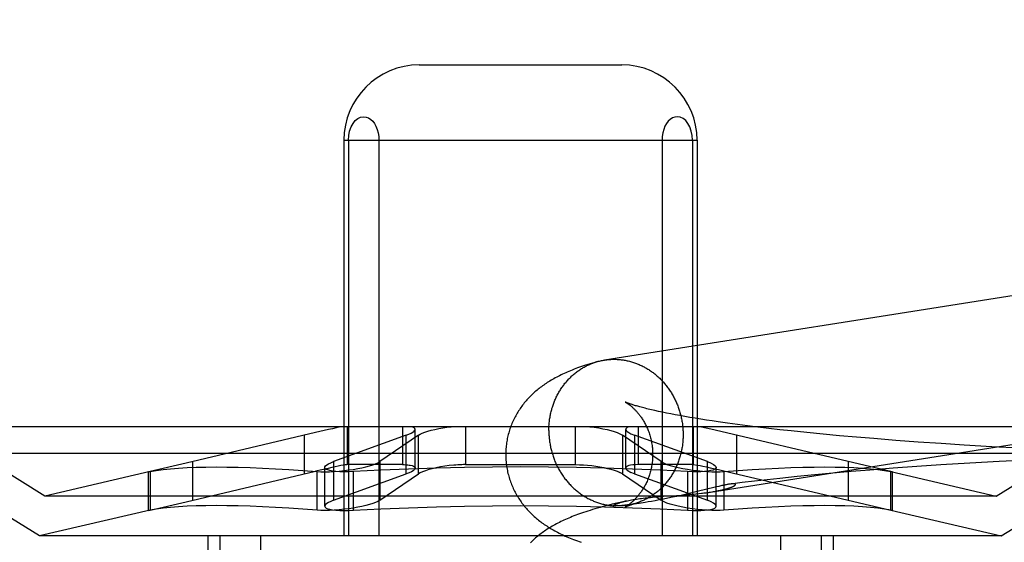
# Model space of a CAD drawing. Header units: inches. Extents: x 0 to 245, y 0 to 158.
# Tile 37 of 159: x 74.952 to 75.214, y 78.046 to 78.184. Entities that reach past the tile are written whole.
import ezdxf

# ---------------------------------------------------------------- set-up
doc = ezdxf.new("R2010")
doc.units = ezdxf.units.IN
doc.header["$LTSCALE"] = 13.466196
doc.header["$MEASUREMENT"] = 0
doc.linetypes.add('HIDDEN', pattern=[0.2, 0.1, -0.1])
doc.layers.add('DEFAULT_2', color=8, linetype='HIDDEN')

msp = doc.modelspace()

# ---------------------------------------------------------------- linework, layer by layer
at = {"layer": 'DEFAULT_2', "color": 8, "linetype": 'HIDDEN'}
for p, q in [((74.96447, 76.57843), (74.96447, 78.82843)), ((75.05835, 78.17218), (75.11208, 78.17218)), ((75.03834, 78.15218), (75.03834, 78.04718)), ((75.03834, 78.15218), (75.13209, 78.15218)), ((75.03954, 78.15218), (75.03954, 78.04718)), ((75.04764, 78.15218), (75.04764, 78.04718)), ((75.12278, 78.15218), (75.12278, 78.04718)), ((75.13088, 78.15218), (75.13088, 78.04718)), ((75.13209, 78.15218), (75.13209, 78.04718)), ((75.12184, 78.08023), (75.12088, 78.08045)), ((75.12287, 78.08002), (75.12184, 78.08023)), ((75.12395, 78.07979), (75.12287, 78.08002)), ((75.12508, 78.07957), (75.12395, 78.07979)), ((75.12628, 78.07934), (75.12508, 78.07957)), ((75.12753, 78.07911), (75.12628, 78.07934)), ((75.12883, 78.07888), (75.12753, 78.07911)), ((75.13018, 78.07864), (75.12883, 78.07888)), ((75.13159, 78.07841), (75.13018, 78.07864)), ((75.13305, 78.07817), (75.13159, 78.07841)), ((75.13455, 78.07794), (75.13305, 78.07817)), ((75.13611, 78.0777), (75.13455, 78.07794)), ((75.24114, 78.07618), (74.92928, 78.07618)), ((74.95896, 78.05777), (74.92928, 78.07618)), ((75.03934, 78.06611), (75.03934, 78.07618)), ((75.05392, 78.07618), (75.05392, 78.06611)), ((75.05725, 78.0652), (75.05725, 78.07548)), ((75.07063, 78.07618), (75.07063, 78.06611)), ((75.09979, 78.06611), (75.09979, 78.07618)), ((75.11318, 78.0652), (75.11318, 78.07547)), ((75.1165, 78.06611), (75.1165, 78.07618)), ((75.13108, 78.07618), (75.13108, 78.06611)), ((75.13693, 78.07524), (75.13494, 78.07569)), ((75.13771, 78.07746), (75.13611, 78.0777)), ((75.17219, 78.06691), (75.13693, 78.07524)), ((75.1402, 78.07711), (75.13771, 78.07746)), ((75.14279, 78.07676), (75.1402, 78.07711)), ((75.14548, 78.07641), (75.14279, 78.07676)), ((75.14826, 78.07607), (75.14548, 78.07641)), ((75.15112, 78.07573), (75.14826, 78.07607)), ((75.15407, 78.07539), (75.15112, 78.07573)), ((75.1571, 78.07506), (75.15407, 78.07539)), ((75.21146, 78.05777), (75.24114, 78.07618)), ((75.03079, 78.07461), (74.99649, 78.0665)), ((75.02782, 78.07391), (75.02782, 78.06364)), ((75.05491, 78.07391), (75.0356, 78.06691)), ((75.05812, 78.07391), (75.04785, 78.06691)), ((75.05491, 78.06364), (75.05491, 78.07391)), ((75.05812, 78.06364), (75.05812, 78.07391)), ((75.11157, 78.07432), (75.1123, 78.07391)), ((75.1123, 78.07391), (75.1123, 78.06364)), ((75.12258, 78.06691), (75.1123, 78.07391)), ((75.11452, 78.07432), (75.11552, 78.07391)), ((75.11552, 78.07391), (75.11552, 78.06364)), ((75.13483, 78.06691), (75.11552, 78.07391)), ((75.14261, 78.06364), (75.14261, 78.07391)), ((75.16125, 78.07463), (75.1571, 78.07506)), ((75.16553, 78.07421), (75.16125, 78.07463)), ((75.16992, 78.0738), (75.16553, 78.07421)), ((75.17442, 78.0734), (75.16992, 78.0738)), ((75.179, 78.07302), (75.17442, 78.0734)), ((75.18485, 78.07256), (75.179, 78.07302)), ((75.19081, 78.07211), (75.18485, 78.07256)), ((75.19686, 78.0717), (75.19081, 78.07211)), ((75.20297, 78.0713), (75.19686, 78.0717)), ((75.21037, 78.07085), (75.20297, 78.0713)), ((75.21781, 78.07044), (75.21037, 78.07085)), ((75.24821, 78.0691), (74.92221, 78.0691)), ((74.95758, 78.04718), (74.92221, 78.0691)), ((75.21997, 78.06736), (75.21225, 78.06695)), ((75.21285, 78.04718), (75.24821, 78.0691)), ((74.99649, 78.0665), (74.98689, 78.06432)), ((74.99823, 78.05664), (74.99823, 78.06691)), ((75.03326, 78.05509), (75.03326, 78.06536)), ((75.0356, 78.06691), (75.0356, 78.05664)), ((75.05392, 78.06611), (75.03934, 78.06611)), ((75.04785, 78.06691), (75.04785, 78.05664)), ((75.07063, 78.06611), (75.09979, 78.06611)), ((75.13108, 78.06611), (75.1165, 78.06611)), ((75.12258, 78.05664), (75.12258, 78.06691)), ((75.12258, 78.06691), (75.12331, 78.0665)), ((75.13108, 78.06611), (75.13221, 78.06597)), ((75.13483, 78.05664), (75.13483, 78.06691)), ((75.13483, 78.06691), (75.13583, 78.0665)), ((75.13554, 78.06528), (75.13775, 78.06478)), ((75.13717, 78.05509), (75.13717, 78.06536)), ((75.13775, 78.06478), (75.14138, 78.06393)), ((75.17219, 78.06691), (75.17219, 78.05664)), ((75.18353, 78.06432), (75.17219, 78.06691)), ((75.18415, 78.06514), (75.17791, 78.06466)), ((75.19046, 78.0656), (75.18415, 78.06514)), ((75.19683, 78.06603), (75.19046, 78.0656)), ((75.20453, 78.06651), (75.19683, 78.06603)), ((75.21225, 78.06695), (75.20453, 78.06651)), ((74.98693, 78.06433), (74.95896, 78.05777)), ((74.98689, 78.06432), (74.98649, 78.06422)), ((74.98649, 78.06422), (74.98689, 78.06428)), ((74.98649, 78.05395), (74.98649, 78.06423)), ((74.98689, 78.06428), (74.98689, 78.05401)), ((74.99649, 78.05623), (75.03078, 78.06434)), ((75.03122, 78.05401), (75.03122, 78.06428)), ((75.0356, 78.05664), (75.05491, 78.06364)), ((75.04088, 78.05401), (75.04088, 78.06428)), ((75.04785, 78.05664), (75.05812, 78.06364)), ((75.1123, 78.06364), (75.11157, 78.06405)), ((75.1123, 78.06364), (75.12258, 78.05664)), ((75.11552, 78.06364), (75.11452, 78.06405)), ((75.11552, 78.06364), (75.13483, 78.05664)), ((75.12954, 78.06428), (75.12954, 78.05401)), ((75.1392, 78.06428), (75.1392, 78.05401)), ((75.14138, 78.06393), (75.17219, 78.05664)), ((75.15065, 78.06211), (75.14731, 78.06173)), ((75.15404, 78.06247), (75.15065, 78.06211)), ((75.15865, 78.06294), (75.15404, 78.06247)), ((75.16335, 78.0634), (75.15865, 78.06294)), ((75.16813, 78.06384), (75.16335, 78.0634)), ((75.17299, 78.06426), (75.16813, 78.06384)), ((75.17791, 78.06466), (75.17299, 78.06426)), ((75.1835, 78.06433), (75.21146, 78.05777)), ((75.18393, 78.06422), (75.18353, 78.06432)), ((75.18353, 78.05401), (75.18353, 78.06428)), ((75.18353, 78.06428), (75.18393, 78.06422)), ((75.18393, 78.05395), (75.18393, 78.06422)), ((75.13657, 78.06004), (75.1325, 78.05903)), ((75.13724, 78.0602), (75.13657, 78.06004)), ((75.13786, 78.06035), (75.13724, 78.0602)), ((75.14403, 78.06135), (75.14099, 78.06097)), ((75.14731, 78.06173), (75.14403, 78.06135)), ((75.21146, 78.05777), (74.95896, 78.05777)), ((75.12023, 78.05747), (75.12122, 78.05756)), ((75.12122, 78.05756), (75.12221, 78.05765)), ((75.12317, 78.05697), (75.12203, 78.05675)), ((75.12221, 78.05765), (75.12321, 78.05772)), ((75.12435, 78.0572), (75.12317, 78.05697)), ((75.12321, 78.05772), (75.12518, 78.05786)), ((75.12553, 78.05744), (75.12435, 78.0572)), ((75.12518, 78.05786), (75.128, 78.05805)), ((75.1267, 78.05769), (75.12553, 78.05744)), ((75.12783, 78.05794), (75.1267, 78.05769)), ((75.12894, 78.05819), (75.12783, 78.05794)), ((75.128, 78.05805), (75.12933, 78.05815)), ((75.13001, 78.05844), (75.12894, 78.05819)), ((75.12933, 78.05815), (75.13018, 78.05822)), ((75.13103, 78.05868), (75.13001, 78.05844)), ((75.13018, 78.05822), (75.131, 78.05829)), ((75.131, 78.05829), (75.13178, 78.05836)), ((75.1325, 78.05903), (75.13103, 78.05868)), ((75.13178, 78.05836), (75.13253, 78.05844)), ((75.13253, 78.05844), (75.13323, 78.05851)), ((75.13599, 78.05888), (75.13639, 78.05894)), ((74.98689, 78.05405), (74.99649, 78.05623)), ((75.11058, 78.05516), (75.11056, 78.05516)), ((75.11066, 78.05516), (75.11064, 78.05516)), ((75.1107, 78.05516), (75.11068, 78.05516)), ((75.11075, 78.05516), (75.11072, 78.05516)), ((75.11079, 78.05516), (75.11077, 78.05516)), ((75.11095, 78.05516), (75.11089, 78.05516)), ((75.11101, 78.05516), (75.11095, 78.05516)), ((75.11108, 78.05516), (75.11101, 78.05516)), ((75.11116, 78.05517), (75.11108, 78.05516)), ((75.11124, 78.05517), (75.11116, 78.05517)), ((75.11133, 78.05518), (75.11124, 78.05517)), ((75.11143, 78.05518), (75.11133, 78.05518)), ((75.11154, 78.05519), (75.11143, 78.05518)), ((75.11166, 78.0552), (75.11154, 78.05519)), ((75.11179, 78.05521), (75.11166, 78.0552)), ((75.11193, 78.05522), (75.11179, 78.05521)), ((75.11208, 78.05524), (75.11193, 78.05522)), ((75.11336, 78.05647), (75.11206, 78.05618)), ((75.11224, 78.05525), (75.11208, 78.05524)), ((75.11242, 78.05527), (75.11224, 78.05525)), ((75.11261, 78.05529), (75.11242, 78.05527)), ((75.11292, 78.05532), (75.11261, 78.05529)), ((75.11327, 78.05536), (75.11292, 78.05532)), ((75.11366, 78.05541), (75.11327, 78.05536)), ((75.1141, 78.05547), (75.11366, 78.05541)), ((75.1146, 78.05553), (75.1141, 78.05547)), ((75.11519, 78.05562), (75.1146, 78.05553)), ((75.11588, 78.05572), (75.11519, 78.05562)), ((75.11668, 78.05584), (75.11588, 78.05572)), ((75.11829, 78.05609), (75.11727, 78.05593)), ((75.11908, 78.05622), (75.11829, 78.05609)), ((75.11996, 78.05637), (75.11908, 78.05622)), ((75.12094, 78.05655), (75.11996, 78.05637)), ((75.12203, 78.05675), (75.12094, 78.05655)), ((75.12331, 78.05623), (75.12258, 78.05664)), ((75.13583, 78.05623), (75.13483, 78.05664)), ((75.17219, 78.05664), (75.18353, 78.05405)), ((74.98693, 78.05406), (74.95758, 78.04718)), ((74.98649, 78.05395), (74.98689, 78.05405)), ((74.98689, 78.05401), (74.98649, 78.05395)), ((75.1835, 78.05406), (75.21285, 78.04718)), ((75.18353, 78.05405), (75.18393, 78.05395)), ((75.18393, 78.05395), (75.18353, 78.05401)), ((75.21285, 78.04718), (74.95758, 78.04718)), ((75.00221, 78.04718), (75.00221, 77.89093)), ((75.00542, 78.04718), (75.00542, 77.89093)), ((75.01622, 78.04718), (75.01622, 77.89093)), ((75.1542, 78.04718), (75.1542, 77.89093)), ((75.16501, 78.04718), (75.16501, 77.89093)), ((75.16821, 78.04718), (75.16821, 77.89093))]:
    msp.add_line(p, q, dxfattribs=at)
for points in [[(75.03954, 78.15218), (75.03963, 78.15346), (75.03986, 78.15463), (75.04025, 78.15572), (75.04076, 78.15665), (75.04136, 78.1574), (75.04204, 78.15795), (75.04278, 78.15829), (75.04359, 78.15842)], [(75.04359, 78.15842), (75.04425, 78.15833), (75.04487, 78.15811), (75.04545, 78.15773), (75.04598, 78.15723), (75.04645, 78.15662), (75.04686, 78.15589), (75.04719, 78.15507), (75.04744, 78.15416), (75.04759, 78.1532), (75.04764, 78.15218)], [(75.12683, 78.15842), (75.12617, 78.15833), (75.12555, 78.15811), (75.12497, 78.15773), (75.12444, 78.15723), (75.12397, 78.15662), (75.12357, 78.15589), (75.12323, 78.15507), (75.12299, 78.15416), (75.12283, 78.1532), (75.12278, 78.15218)], [(75.13088, 78.15218), (75.13079, 78.15346), (75.13056, 78.15463), (75.13017, 78.15572), (75.12967, 78.15665), (75.12907, 78.1574), (75.12838, 78.15795), (75.12764, 78.15829), (75.12683, 78.15842)], [(75.32802, 78.12835), (75.32774, 78.12835), (75.32747, 78.12835), (75.32719, 78.12835), (75.32692, 78.12834), (75.32665, 78.12833), (75.32637, 78.12831), (75.3261, 78.12829), (75.32583, 78.12827), (75.32555, 78.12824), (75.32528, 78.1282), (75.32501, 78.12816), (75.10753, 78.09387)], [(75.10559, 78.09345), (75.10493, 78.09325), (75.10429, 78.09306), (75.10367, 78.09287), (75.10307, 78.09268), (75.1025, 78.0925), (75.10195, 78.09231), (75.10141, 78.09213), (75.1009, 78.09195), (75.10039, 78.09177), (75.09991, 78.09159), (75.09943, 78.09141), (75.09897, 78.09122), (75.09852, 78.09104), (75.09808, 78.09086), (75.09764, 78.09067), (75.09722, 78.09049), (75.0968, 78.0903), (75.09639, 78.09011), (75.09599, 78.08992), (75.09559, 78.08972), (75.0952, 78.08953), (75.09482, 78.08933), (75.09444, 78.08913), (75.09407, 78.08892), (75.09371, 78.08872), (75.09335, 78.08851), (75.093, 78.0883), (75.09266, 78.08809), (75.09233, 78.08788), (75.092, 78.08766), (75.09168, 78.08745), (75.09137, 78.08723), (75.09106, 78.08702), (75.09076, 78.0868), (75.09047, 78.08657), (75.09018, 78.08635), (75.08989, 78.08612), (75.0896, 78.08588), (75.08932, 78.08565), (75.08904, 78.0854), (75.08876, 78.08516), (75.08849, 78.08491), (75.08822, 78.08465), (75.08795, 78.08439), (75.08769, 78.08413), (75.08743, 78.08386), (75.08718, 78.08359), (75.08693, 78.08332), (75.08669, 78.08304), (75.08645, 78.08276), (75.08622, 78.08247), (75.08599, 78.08219), (75.08576, 78.08189), (75.08554, 78.0816), (75.08533, 78.0813), (75.08512, 78.081), (75.08491, 78.08069), (75.08471, 78.08038), (75.08451, 78.08006), (75.08432, 78.07974), (75.08413, 78.07942), (75.08395, 78.07909), (75.08377, 78.07876), (75.0836, 78.07842), (75.08343, 78.07808), (75.08327, 78.07774), (75.08311, 78.07739), (75.08296, 78.07705), (75.08282, 78.07669), (75.08268, 78.07634), (75.08255, 78.07598), (75.08242, 78.07562), (75.0823, 78.07525), (75.08219, 78.07488), (75.08208, 78.07451), (75.08198, 78.07414), (75.08189, 78.07377), (75.0818, 78.07339), (75.08172, 78.07301), (75.08165, 78.07263), (75.08158, 78.07225), (75.08153, 78.07187), (75.08147, 78.07148), (75.08143, 78.0711), (75.08139, 78.07071), (75.08136, 78.07033), (75.08133, 78.06994), (75.08132, 78.06955), (75.08131, 78.06916), (75.0813, 78.0688)], [(75.10559, 78.09345), (75.10569, 78.09347), (75.10595, 78.09354), (75.10622, 78.09361), (75.10648, 78.09367), (75.10675, 78.09373), (75.10702, 78.09379), (75.10729, 78.09383), (75.10753, 78.09387)], [(75.10756, 78.09388), (75.10783, 78.09392), (75.1081, 78.09395), (75.10837, 78.09398), (75.10865, 78.09401), (75.10892, 78.09403), (75.10919, 78.09405), (75.10947, 78.09406), (75.10974, 78.09407), (75.11002, 78.09407), (75.11029, 78.09407), (75.11056, 78.09406)], [(75.11056, 78.09406), (75.11084, 78.09405), (75.11111, 78.09404), (75.11139, 78.09402), (75.11166, 78.09399), (75.11194, 78.09396), (75.11221, 78.09393), (75.11248, 78.09389), (75.11276, 78.09385), (75.11303, 78.0938), (75.1133, 78.09375), (75.11357, 78.09369), (75.11384, 78.09363), (75.11411, 78.09357), (75.11438, 78.09349), (75.11465, 78.09342), (75.11491, 78.09334), (75.11518, 78.09326), (75.11544, 78.09317), (75.11571, 78.09308), (75.11597, 78.09298), (75.11623, 78.09288), (75.11649, 78.09277), (75.11675, 78.09266), (75.117, 78.09255), (75.11726, 78.09243), (75.11751, 78.09231), (75.11776, 78.09218), (75.11801, 78.09205), (75.11826, 78.09192), (75.11851, 78.09178), (75.11875, 78.09163), (75.119, 78.09149), (75.11924, 78.09134), (75.11948, 78.09118), (75.11971, 78.09102), (75.11995, 78.09086), (75.12018, 78.09069), (75.12041, 78.09052), (75.12064, 78.09035), (75.12086, 78.09017), (75.12109, 78.08999), (75.12131, 78.0898), (75.12152, 78.08961), (75.12174, 78.08942), (75.12195, 78.08922), (75.12216, 78.08902), (75.12237, 78.08882), (75.12257, 78.08861), (75.12277, 78.0884), (75.12297, 78.08819), (75.12317, 78.08797), (75.12336, 78.08776), (75.12355, 78.08753), (75.12374, 78.08731), (75.12392, 78.08708), (75.1241, 78.08685), (75.12428, 78.08661), (75.12445, 78.08638), (75.12462, 78.08614), (75.12479, 78.08589), (75.12495, 78.08565), (75.12511, 78.0854), (75.12527, 78.08515), (75.12542, 78.08489), (75.12557, 78.08464), (75.12572, 78.08438), (75.12586, 78.08412), (75.126, 78.08386), (75.12614, 78.08359), (75.12627, 78.08333), (75.1264, 78.08306), (75.12652, 78.08279), (75.12664, 78.08251), (75.12676, 78.08224), (75.12687, 78.08196), (75.12698, 78.08168), (75.12708, 78.0814), (75.12718, 78.08112), (75.12728, 78.08084), (75.12737, 78.08055), (75.12746, 78.08027), (75.12755, 78.07998), (75.12763, 78.07969), (75.12771, 78.0794), (75.12778, 78.07911), (75.12785, 78.07882), (75.12791, 78.07853), (75.12798, 78.07823), (75.12803, 78.07794), (75.12808, 78.07764), (75.12813, 78.07735), (75.12818, 78.07705), (75.12822, 78.07675), (75.12825, 78.07645), (75.12828, 78.07615), (75.12831, 78.07585), (75.12833, 78.07556), (75.12835, 78.07526), (75.12837, 78.07496), (75.12838, 78.07466), (75.12839, 78.07436), (75.12839, 78.07406)], [(75.09274, 78.07517), (75.09274, 78.07546), (75.09275, 78.07576), (75.09276, 78.07606), (75.09278, 78.07636), (75.0928, 78.07666), (75.09282, 78.07696), (75.09285, 78.07725), (75.09288, 78.07755), (75.09291, 78.07785), (75.09295, 78.07814), (75.093, 78.07844), (75.09305, 78.07873), (75.0931, 78.07902), (75.09315, 78.07931), (75.09322, 78.0796), (75.09328, 78.07989), (75.09335, 78.08018), (75.09342, 78.08047), (75.0935, 78.08075), (75.09358, 78.08104), (75.09367, 78.08132), (75.09376, 78.0816), (75.09385, 78.08188), (75.09395, 78.08215), (75.09405, 78.08243), (75.09415, 78.0827), (75.09426, 78.08298), (75.09437, 78.08324), (75.09449, 78.08351), (75.09461, 78.08378), (75.09473, 78.08404), (75.09486, 78.0843), (75.09499, 78.08456), (75.09513, 78.08482), (75.09527, 78.08507), (75.09541, 78.08532), (75.09556, 78.08557), (75.09571, 78.08582), (75.09586, 78.08606), (75.09602, 78.0863), (75.09618, 78.08654), (75.09634, 78.08678), (75.09651, 78.08701), (75.09668, 78.08724), (75.09685, 78.08746), (75.09703, 78.08769), (75.09721, 78.08791), (75.09739, 78.08813), (75.09758, 78.08834), (75.09777, 78.08855), (75.09796, 78.08876), (75.09816, 78.08896), (75.09836, 78.08916), (75.09856, 78.08936), (75.09876, 78.08955), (75.09897, 78.08974), (75.09918, 78.08993), (75.09939, 78.09011), (75.09961, 78.09029), (75.09982, 78.09047), (75.10004, 78.09064), (75.10027, 78.09081), (75.10049, 78.09097), (75.10072, 78.09113), (75.10095, 78.09129), (75.10118, 78.09144), (75.10142, 78.09159), (75.10165, 78.09173), (75.10189, 78.09187), (75.10213, 78.09201), (75.10238, 78.09214), (75.10262, 78.09227), (75.10287, 78.09239), (75.10312, 78.09251), (75.10337, 78.09263), (75.10362, 78.09274), (75.10387, 78.09285), (75.10413, 78.09295), (75.10438, 78.09305), (75.10464, 78.09314), (75.1049, 78.09323), (75.10516, 78.09332), (75.10542, 78.0934)], [(75.13323, 78.05851), (75.13357, 78.05855), (75.1339, 78.05859), (75.13421, 78.05863), (75.13452, 78.05867), (75.13482, 78.05871), (75.1351, 78.05875), (75.13538, 78.05879), (75.13565, 78.05883), (75.33105, 78.08963)], [(75.11299, 78.08273), (75.11298, 78.08273), (75.11299, 78.08273), (75.113, 78.08272), (75.11303, 78.08271), (75.11305, 78.0827), (75.11309, 78.08268), (75.11312, 78.08266), (75.11317, 78.08263), (75.11322, 78.0826), (75.11328, 78.08257), (75.11334, 78.08253), (75.1134, 78.08249), (75.11347, 78.08245), (75.11355, 78.0824), (75.11362, 78.08235), (75.11371, 78.08229), (75.11379, 78.08223), (75.11388, 78.08217), (75.11398, 78.0821), (75.11407, 78.08203), (75.11417, 78.08195), (75.11428, 78.08187), (75.11438, 78.08179), (75.11449, 78.0817), (75.1146, 78.08161), (75.11472, 78.08151), (75.11483, 78.08141), (75.11495, 78.0813), (75.11508, 78.08119), (75.1152, 78.08107), (75.11533, 78.08095), (75.11546, 78.08082), (75.11559, 78.08069), (75.11572, 78.08055), (75.11585, 78.08041), (75.11599, 78.08026), (75.11613, 78.08011), (75.11626, 78.07995), (75.1164, 78.07979), (75.11654, 78.07962), (75.11668, 78.07944), (75.11683, 78.07925), (75.11697, 78.07906), (75.11711, 78.07887), (75.11726, 78.07867), (75.1174, 78.07846), (75.11754, 78.07824), (75.11768, 78.07802), (75.11783, 78.07779), (75.11797, 78.07755), (75.1181, 78.07731), (75.11824, 78.07706), (75.11838, 78.0768), (75.11851, 78.07654), (75.11864, 78.07627), (75.11877, 78.07599), (75.11889, 78.07571), (75.11901, 78.07542), (75.11913, 78.07513), (75.11924, 78.07483), (75.11935, 78.07452), (75.11945, 78.07421), (75.11955, 78.07389), (75.11964, 78.07357), (75.11973, 78.07325), (75.11981, 78.07292), (75.11989, 78.07259), (75.11996, 78.07225), (75.12003, 78.07192), (75.12008, 78.07157), (75.12013, 78.07123), (75.12018, 78.07088), (75.12022, 78.07054), (75.12025, 78.07019), (75.12027, 78.06983), (75.12029, 78.06948), (75.1203, 78.06913), (75.1203, 78.0688)], [(75.12088, 78.08045), (75.11997, 78.08066), (75.11954, 78.08076), (75.11912, 78.08086), (75.11872, 78.08096), (75.11833, 78.08106), (75.11796, 78.08115), (75.1176, 78.08124), (75.11726, 78.08134), (75.11693, 78.08142), (75.11662, 78.08151), (75.11632, 78.0816), (75.11604, 78.08168), (75.11577, 78.08176), (75.11551, 78.08184), (75.11527, 78.08191), (75.11504, 78.08198), (75.11482, 78.08205), (75.11462, 78.08212), (75.11443, 78.08218), (75.11426, 78.08224), (75.1141, 78.0823), (75.11395, 78.08235), (75.11381, 78.0824), (75.11368, 78.08245), (75.11357, 78.08249), (75.11347, 78.08253), (75.11337, 78.08257), (75.11329, 78.0826), (75.11322, 78.08263), (75.11316, 78.08266), (75.11311, 78.08268), (75.11307, 78.0827), (75.11303, 78.08271), (75.11301, 78.08272), (75.113, 78.08273)], [(75.03783, 78.07618), (75.0371, 78.07603), (75.03626, 78.07585), (75.03531, 78.07565), (75.03428, 78.07541), (75.03079, 78.07461)], [(75.05491, 78.07391), (75.0556, 78.07418), (75.05618, 78.07446), (75.05664, 78.07472), (75.05697, 78.07499), (75.05718, 78.07524), (75.05725, 78.07548)], [(75.05725, 78.07548), (75.05719, 78.07569), (75.05699, 78.07588), (75.05668, 78.07604), (75.05624, 78.07618)], [(75.05812, 78.07391), (75.05858, 78.07418), (75.05916, 78.07446), (75.05985, 78.07472), (75.06064, 78.07499), (75.06153, 78.07524), (75.06249, 78.07547), (75.06351, 78.07569), (75.06458, 78.07588), (75.06568, 78.07604), (75.0668, 78.07618)], [(75.09274, 78.07517), (75.09274, 78.07487), (75.09275, 78.07457), (75.09276, 78.07427), (75.09278, 78.07397), (75.0928, 78.07367), (75.09282, 78.07337), (75.09285, 78.07307), (75.09288, 78.07277), (75.09291, 78.07247), (75.09295, 78.07217), (75.093, 78.07188), (75.09305, 78.07158), (75.0931, 78.07129), (75.09315, 78.07099), (75.09322, 78.0707), (75.09328, 78.0704), (75.09335, 78.07011), (75.09342, 78.06982), (75.0935, 78.06953), (75.09358, 78.06924), (75.09367, 78.06895), (75.09376, 78.06867), (75.09385, 78.06838), (75.09395, 78.0681), (75.09405, 78.06782), (75.09415, 78.06754), (75.09426, 78.06726), (75.09437, 78.06698), (75.09449, 78.06671), (75.09461, 78.06644), (75.09473, 78.06617), (75.09486, 78.0659), (75.09499, 78.06563), (75.09513, 78.06536), (75.09527, 78.0651), (75.09541, 78.06484), (75.09556, 78.06458), (75.09571, 78.06433), (75.09586, 78.06408), (75.09602, 78.06382), (75.09618, 78.06358), (75.09634, 78.06333), (75.09651, 78.06309), (75.09668, 78.06285), (75.09685, 78.06261), (75.09703, 78.06238), (75.09721, 78.06214), (75.09739, 78.06192), (75.09758, 78.06169), (75.09777, 78.06147), (75.09796, 78.06125), (75.09816, 78.06103), (75.09836, 78.06082), (75.09856, 78.06061), (75.09876, 78.0604), (75.09897, 78.0602), (75.09918, 78.06), (75.09939, 78.0598), (75.09961, 78.05961), (75.09982, 78.05942), (75.10004, 78.05924), (75.10027, 78.05905), (75.10049, 78.05888), (75.10072, 78.0587), (75.10095, 78.05853), (75.10118, 78.05836), (75.10142, 78.0582), (75.10165, 78.05804), (75.10189, 78.05789), (75.10213, 78.05774), (75.10238, 78.05759), (75.10262, 78.05745), (75.10287, 78.05731), (75.10312, 78.05717), (75.10337, 78.05704), (75.10362, 78.05691), (75.10387, 78.05679), (75.10413, 78.05667), (75.10438, 78.05656), (75.10464, 78.05645), (75.1049, 78.05634), (75.10516, 78.05624), (75.10542, 78.05615), (75.10569, 78.05605), (75.10595, 78.05597), (75.10622, 78.05588), (75.10648, 78.0558), (75.10675, 78.05573), (75.10702, 78.05566), (75.10729, 78.05559), (75.10756, 78.05553), (75.10783, 78.05547), (75.1081, 78.05542), (75.10837, 78.05537), (75.10865, 78.05533), (75.10892, 78.05529), (75.10919, 78.05526), (75.10947, 78.05523), (75.10974, 78.05521), (75.11002, 78.05519), (75.11029, 78.05517), (75.11056, 78.05516)], [(75.10362, 78.07618), (75.10481, 78.07603), (75.10598, 78.07585), (75.10711, 78.07565), (75.10818, 78.07541), (75.10917, 78.07516), (75.11008, 78.07489), (75.11088, 78.07461), (75.11157, 78.07432)], [(75.11418, 78.07618), (75.11372, 78.07603), (75.1134, 78.07585), (75.11322, 78.07565), (75.11318, 78.07548)], [(75.11318, 78.07548), (75.11318, 78.07541), (75.11329, 78.07516), (75.11356, 78.07489), (75.11396, 78.07461), (75.11452, 78.07432)], [(75.13494, 78.07569), (75.13406, 78.07588), (75.13327, 78.07604), (75.13259, 78.07618)], [(75.12839, 78.07406), (75.12839, 78.07376), (75.12838, 78.07346), (75.12837, 78.07316), (75.12835, 78.07286), (75.12833, 78.07256), (75.12831, 78.07227), (75.12828, 78.07197), (75.12825, 78.07167), (75.12822, 78.07138), (75.12818, 78.07108), (75.12813, 78.07079), (75.12808, 78.07049), (75.12803, 78.0702), (75.12798, 78.06991), (75.12791, 78.06962), (75.12785, 78.06933), (75.12778, 78.06904), (75.12771, 78.06876), (75.12763, 78.06847), (75.12755, 78.06819), (75.12746, 78.0679), (75.12737, 78.06762), (75.12728, 78.06735), (75.12718, 78.06707), (75.12708, 78.06679), (75.12698, 78.06652), (75.12687, 78.06625), (75.12676, 78.06598), (75.12664, 78.06571), (75.12652, 78.06545), (75.1264, 78.06518), (75.12627, 78.06492), (75.12614, 78.06466), (75.126, 78.06441), (75.12586, 78.06415), (75.12572, 78.0639), (75.12557, 78.06365), (75.12542, 78.06341), (75.12527, 78.06316), (75.12511, 78.06292), (75.12495, 78.06268), (75.12479, 78.06245), (75.12462, 78.06221), (75.12445, 78.06199), (75.12428, 78.06176), (75.1241, 78.06154), (75.12392, 78.06131), (75.12374, 78.0611), (75.12355, 78.06088), (75.12336, 78.06067), (75.12317, 78.06047), (75.12297, 78.06026), (75.12277, 78.06006), (75.12257, 78.05986), (75.12237, 78.05967), (75.12216, 78.05948), (75.12195, 78.05929), (75.12174, 78.05911), (75.12152, 78.05893), (75.12131, 78.05875), (75.12109, 78.05858), (75.12086, 78.05841), (75.12064, 78.05825), (75.12041, 78.05809), (75.12018, 78.05793), (75.11995, 78.05778), (75.11971, 78.05763), (75.11948, 78.05749), (75.11924, 78.05735), (75.119, 78.05721), (75.11875, 78.05708), (75.11851, 78.05695), (75.11826, 78.05683), (75.11801, 78.05671), (75.11776, 78.05659), (75.11751, 78.05648), (75.11726, 78.05638), (75.117, 78.05627), (75.11675, 78.05617), (75.11649, 78.05608), (75.11623, 78.05599), (75.11597, 78.05591), (75.11573, 78.05583)], [(75.0813, 78.0688), (75.08131, 78.06844), (75.08132, 78.06805), (75.08133, 78.06766), (75.08136, 78.06727), (75.08139, 78.06688), (75.08143, 78.06649), (75.08148, 78.0661), (75.08153, 78.06571), (75.08159, 78.06532), (75.08166, 78.06494), (75.08173, 78.06456), (75.08181, 78.06417), (75.0819, 78.06379), (75.082, 78.06342), (75.0821, 78.06304), (75.08221, 78.06267), (75.08232, 78.0623), (75.08244, 78.06193), (75.08257, 78.06157), (75.08271, 78.0612), (75.08285, 78.06085), (75.08299, 78.06049), (75.08314, 78.06014), (75.0833, 78.05979), (75.08347, 78.05945), (75.08364, 78.0591), (75.08381, 78.05877), (75.08399, 78.05843), (75.08418, 78.0581), (75.08437, 78.05778), (75.08456, 78.05746), (75.08476, 78.05714), (75.08497, 78.05683), (75.08518, 78.05652), (75.08539, 78.05621), (75.08561, 78.05591), (75.08584, 78.05561), (75.08607, 78.05532), (75.0863, 78.05503), (75.08654, 78.05475), (75.08678, 78.05446), (75.08703, 78.05419), (75.08728, 78.05391), (75.08753, 78.05364), (75.08779, 78.05337), (75.08806, 78.05311), (75.08833, 78.05285), (75.0886, 78.05259), (75.08888, 78.05234), (75.08916, 78.05209), (75.08945, 78.05185), (75.08973, 78.05161), (75.09002, 78.05138), (75.09031, 78.05115), (75.09061, 78.05092), (75.09091, 78.0507), (75.09122, 78.05048), (75.09153, 78.05026), (75.09185, 78.05004), (75.09217, 78.04983), (75.09251, 78.04961), (75.09285, 78.0494), (75.0932, 78.04919), (75.09355, 78.04898), (75.09392, 78.04877), (75.09429, 78.04856), (75.09467, 78.04836), (75.09505, 78.04815), (75.09545, 78.04795), (75.09585, 78.04775), (75.09625, 78.04756), (75.09667, 78.04736), (75.09709, 78.04717), (75.09752, 78.04698), (75.09796, 78.0468), (75.0984, 78.04661), (75.09886, 78.04642), (75.09933, 78.04624), (75.09981, 78.04605), (75.10031, 78.04587), (75.10082, 78.04568), (75.10134, 78.0455)], [(75.1203, 78.0688), (75.1203, 78.06848), (75.12029, 78.06813), (75.12027, 78.06778), (75.12025, 78.06743), (75.12022, 78.06709), (75.12018, 78.06674), (75.12014, 78.0664), (75.12009, 78.06606), (75.12003, 78.06572), (75.11997, 78.06538), (75.1199, 78.06505), (75.11982, 78.06472), (75.11974, 78.0644), (75.11966, 78.06408), (75.11957, 78.06376), (75.11947, 78.06345), (75.11937, 78.06314), (75.11926, 78.06284), (75.11915, 78.06254), (75.11904, 78.06225), (75.11892, 78.06196), (75.1188, 78.06168), (75.11867, 78.0614), (75.11854, 78.06114), (75.11841, 78.06087), (75.11828, 78.06062), (75.11814, 78.06037), (75.11801, 78.06013), (75.11787, 78.05989), (75.11773, 78.05966), (75.11759, 78.05944), (75.11745, 78.05922), (75.11731, 78.05901), (75.11717, 78.05881), (75.11702, 78.05861), (75.11688, 78.05842), (75.11674, 78.05824), (75.1166, 78.05806), (75.11646, 78.05789), (75.11632, 78.05772), (75.11619, 78.05756), (75.11605, 78.05741), (75.11592, 78.05726), (75.11578, 78.05712), (75.11565, 78.05698), (75.11552, 78.05685), (75.11539, 78.05672), (75.11527, 78.0566), (75.11514, 78.05648), (75.11502, 78.05636), (75.1149, 78.05626), (75.11478, 78.05615), (75.11467, 78.05605), (75.11456, 78.05596), (75.11445, 78.05587), (75.11434, 78.05578), (75.11424, 78.0557), (75.11414, 78.05562), (75.11404, 78.05555), (75.11394, 78.05548), (75.11385, 78.05541), (75.11376, 78.05535), (75.11368, 78.05529), (75.1136, 78.05524), (75.11352, 78.05519), (75.11345, 78.05514), (75.11338, 78.0551), (75.11332, 78.05506), (75.11326, 78.05502), (75.11321, 78.05499), (75.11316, 78.05496), (75.11312, 78.05494), (75.11308, 78.05492), (75.11305, 78.0549), (75.11302, 78.05489), (75.113, 78.05488), (75.11299, 78.05487)], [(74.98689, 78.06428), (74.98855, 78.06456), (74.99036, 78.06481), (74.99232, 78.06502), (74.99444, 78.06519), (74.99672, 78.06533), (74.99914, 78.06543), (75.00171, 78.06548), (75.00443, 78.0655), (75.00729, 78.06548), (75.0103, 78.06543), (75.01345, 78.06533), (75.01673, 78.06519), (75.02015, 78.06502), (75.02371, 78.06481), (75.0274, 78.06456), (75.03122, 78.06428)], [(75.03934, 78.06611), (75.03906, 78.0661), (75.03866, 78.06605), (75.03816, 78.06596), (75.03755, 78.06585), (75.03683, 78.0657), (75.03602, 78.06553), (75.03512, 78.06533), (75.03414, 78.06511), (75.03078, 78.06434)], [(75.03326, 78.06536), (75.03329, 78.06553), (75.03347, 78.06579), (75.03379, 78.06606), (75.03426, 78.06634), (75.03486, 78.06662), (75.0356, 78.06691)], [(75.0346, 78.06454), (75.03406, 78.06469), (75.03365, 78.06486), (75.03338, 78.06506), (75.03326, 78.06529), (75.03326, 78.06536)], [(75.03845, 78.06454), (75.03965, 78.06469), (75.04084, 78.06486), (75.04201, 78.06506), (75.04312, 78.06529), (75.04417, 78.06553), (75.04513, 78.06579), (75.04598, 78.06606), (75.04673, 78.06634), (75.04735, 78.06662), (75.04785, 78.06691)], [(75.08521, 78.0655), (75.07776, 78.06547), (75.07032, 78.06536), (75.06289, 78.06519), (75.0555, 78.06495), (75.04816, 78.06465), (75.04088, 78.06428)], [(75.05392, 78.06611), (75.0543, 78.06611), (75.05467, 78.0661), (75.05501, 78.06608), (75.05533, 78.06605), (75.05563, 78.06601), (75.05591, 78.06597)], [(75.05725, 78.06521), (75.05721, 78.06504), (75.05704, 78.06478), (75.05671, 78.0645), (75.05625, 78.06422), (75.05564, 78.06393), (75.05491, 78.06364)], [(75.05591, 78.06597), (75.05645, 78.06585), (75.05685, 78.06569), (75.05712, 78.0655), (75.05724, 78.06528), (75.05725, 78.06521)], [(75.06752, 78.06597), (75.06632, 78.06585), (75.06513, 78.06569), (75.06397, 78.0655), (75.06286, 78.06528), (75.06181, 78.06504), (75.06085, 78.06478), (75.05999, 78.0645), (75.05924, 78.06422), (75.05861, 78.06393), (75.05812, 78.06364)], [(75.07063, 78.06611), (75.07013, 78.06611), (75.06961, 78.0661), (75.0691, 78.06608), (75.06857, 78.06605), (75.06805, 78.06601), (75.06752, 78.06597)], [(75.12954, 78.06428), (75.12226, 78.06465), (75.11492, 78.06495), (75.10753, 78.06519), (75.10011, 78.06536), (75.09266, 78.06547), (75.08521, 78.0655)], [(75.09979, 78.06611), (75.10085, 78.0661), (75.10193, 78.06605), (75.10302, 78.06596), (75.10411, 78.06585), (75.1052, 78.0657), (75.10627, 78.06553), (75.10731, 78.06533), (75.10831, 78.06511), (75.10924, 78.06487), (75.11011, 78.06461), (75.11089, 78.06434), (75.11157, 78.06405)], [(75.1165, 78.06611), (75.11573, 78.0661), (75.11505, 78.06605), (75.11446, 78.06596), (75.11397, 78.06585), (75.1136, 78.0657), (75.11334, 78.06553), (75.1132, 78.06533), (75.11318, 78.06521)], [(75.11318, 78.06521), (75.11319, 78.06511), (75.11331, 78.06487), (75.11357, 78.06461), (75.11397, 78.06434), (75.11452, 78.06405)], [(75.12331, 78.0665), (75.12407, 78.06619), (75.12496, 78.06589), (75.12597, 78.0656), (75.12709, 78.06533), (75.12828, 78.06509), (75.12955, 78.06487), (75.13085, 78.06468), (75.13217, 78.06452), (75.13349, 78.06439), (75.13478, 78.0643), (75.13601, 78.06424), (75.13717, 78.06422), (75.13824, 78.06423), (75.1392, 78.06428)], [(75.13717, 78.06536), (75.13706, 78.06509), (75.13678, 78.06487), (75.13633, 78.06468), (75.13573, 78.06452), (75.13497, 78.06439), (75.13408, 78.0643), (75.13307, 78.06424), (75.13197, 78.06422), (75.13079, 78.06423), (75.12954, 78.06428)], [(75.13221, 78.06597), (75.13287, 78.06585), (75.13365, 78.06569), (75.13455, 78.0655), (75.13554, 78.06528)], [(75.13583, 78.0665), (75.13642, 78.06619), (75.13684, 78.06589), (75.13709, 78.0656), (75.13717, 78.06536)], [(75.1392, 78.06428), (75.14302, 78.06456), (75.14671, 78.06481), (75.15027, 78.06502), (75.15369, 78.06519), (75.15698, 78.06533), (75.16012, 78.06543), (75.16313, 78.06548), (75.16599, 78.0655), (75.16871, 78.06548), (75.17128, 78.06543), (75.17371, 78.06533), (75.17598, 78.06519), (75.1781, 78.06502), (75.18007, 78.06481), (75.18188, 78.06456), (75.18353, 78.06428)], [(75.03122, 78.06428), (75.03221, 78.06423), (75.03331, 78.06422), (75.03451, 78.06424), (75.03578, 78.0643), (75.0371, 78.0644), (75.03845, 78.06454)], [(75.04088, 78.06428), (75.0396, 78.06423), (75.03839, 78.06422), (75.03726, 78.06424), (75.03624, 78.0643), (75.03535, 78.0644), (75.0346, 78.06454)], [(75.13639, 78.05894), (75.13662, 78.05898), (75.13684, 78.05902), (75.13706, 78.05906), (75.13726, 78.0591), (75.13745, 78.05913), (75.13764, 78.05917), (75.13782, 78.05921), (75.138, 78.05924), (75.13817, 78.05928), (75.13833, 78.05931), (75.13848, 78.05935), (75.13863, 78.05938), (75.13877, 78.05941), (75.13891, 78.05945), (75.13904, 78.05948), (75.13916, 78.05951), (75.13928, 78.05954), (75.13939, 78.05957), (75.1395, 78.0596), (75.13961, 78.05963), (75.13971, 78.05965), (75.13981, 78.05968), (75.1399, 78.05971), (75.13999, 78.05973), (75.14008, 78.05976), (75.14016, 78.05978), (75.14024, 78.05981), (75.14032, 78.05983), (75.14039, 78.05985), (75.14046, 78.05988), (75.14053, 78.0599), (75.1406, 78.05992), (75.14066, 78.05994), (75.14073, 78.05996), (75.14078, 78.05999), (75.14084, 78.06001), (75.1409, 78.06003), (75.14095, 78.06005), (75.141, 78.06006), (75.14105, 78.06008), (75.1411, 78.0601), (75.14115, 78.06012), (75.1412, 78.06014), (75.14124, 78.06016), (75.14128, 78.06017), (75.14133, 78.06019), (75.14137, 78.06021), (75.14141, 78.06023), (75.14145, 78.06024), (75.14148, 78.06026), (75.14152, 78.06028), (75.14156, 78.06029), (75.14159, 78.06031), (75.14163, 78.06032), (75.14166, 78.06034), (75.14169, 78.06036), (75.14172, 78.06037), (75.14175, 78.06039), (75.14178, 78.0604), (75.14181, 78.06042), (75.14184, 78.06043), (75.14187, 78.06045), (75.1419, 78.06046), (75.14192, 78.06048), (75.14195, 78.06049), (75.14197, 78.06051), (75.142, 78.06053), (75.14202, 78.06054), (75.14205, 78.06056), (75.14207, 78.06057), (75.14209, 78.06059), (75.14211, 78.0606), (75.14213, 78.06062), (75.14215, 78.06063), (75.14217, 78.06065), (75.14219, 78.06066), (75.1422, 78.06068), (75.14222, 78.06069), (75.14223, 78.06071), (75.14225, 78.06072), (75.14226, 78.06074), (75.14227, 78.06075), (75.14228, 78.06077), (75.14229, 78.06079), (75.14229, 78.0608), (75.1423, 78.06082), (75.1423, 78.06083), (75.14231, 78.06085), (75.1423, 78.06086), (75.1423, 78.06087), (75.1423, 78.06089), (75.14229, 78.0609), (75.14228, 78.06092), (75.14227, 78.06093), (75.14225, 78.06094), (75.14223, 78.06095), (75.14221, 78.06097), (75.14218, 78.06098), (75.14215, 78.06099), (75.14212, 78.061), (75.14208, 78.061), (75.14203, 78.06101), (75.14198, 78.06102), (75.14193, 78.06102), (75.14187, 78.06103), (75.1418, 78.06103), (75.14173, 78.06103), (75.14165, 78.06103), (75.14157, 78.06102), (75.14147, 78.06102), (75.14137, 78.06101), (75.14126, 78.061), (75.14114, 78.06099), (75.14102, 78.06097)], [(75.14099, 78.06097), (75.14088, 78.06096), (75.14073, 78.06094), (75.14058, 78.06091), (75.14041, 78.06089), (75.14024, 78.06086), (75.14005, 78.06082), (75.13985, 78.06078), (75.13964, 78.06074), (75.13942, 78.0607), (75.13919, 78.06065), (75.13895, 78.0606), (75.1387, 78.06054), (75.13843, 78.06048), (75.13786, 78.06035)], [(75.11331, 78.05646), (75.11363, 78.05653), (75.11397, 78.0566), (75.11433, 78.05667), (75.11472, 78.05674), (75.11513, 78.05682), (75.11555, 78.05689), (75.11599, 78.05696), (75.11644, 78.05702), (75.11689, 78.05709), (75.11735, 78.05715), (75.11782, 78.05721), (75.11829, 78.05727), (75.11877, 78.05732), (75.11925, 78.05738), (75.11974, 78.05743), (75.12023, 78.05747)], [(75.03122, 78.05401), (75.0274, 78.05429), (75.02371, 78.05454), (75.02015, 78.05475), (75.01673, 78.05492), (75.01345, 78.05506), (75.0103, 78.05515), (75.00729, 78.05521), (75.00443, 78.05523), (75.00171, 78.05521), (74.99914, 78.05515), (74.99672, 78.05506), (74.99444, 78.05492), (74.99232, 78.05475), (74.99036, 78.05454), (74.98855, 78.05429), (74.98689, 78.05401)], [(75.03845, 78.05426), (75.0371, 78.05413), (75.03578, 78.05403), (75.03451, 78.05397), (75.03332, 78.05395), (75.03221, 78.05396), (75.03122, 78.05401)], [(75.0356, 78.05664), (75.03486, 78.05635), (75.03426, 78.05607), (75.03379, 78.05578), (75.03347, 78.05551), (75.03329, 78.05526), (75.03326, 78.05509)], [(75.03326, 78.05509), (75.03326, 78.05501), (75.03338, 78.05479), (75.03365, 78.05459), (75.03406, 78.05441), (75.0346, 78.05426)], [(75.0346, 78.05426), (75.03535, 78.05413), (75.03624, 78.05403), (75.03726, 78.05397), (75.03839, 78.05395), (75.0396, 78.05396), (75.04088, 78.05401)], [(75.04785, 78.05664), (75.04735, 78.05635), (75.04673, 78.05607), (75.04598, 78.05578), (75.04512, 78.05551), (75.04416, 78.05526), (75.04312, 78.05501), (75.042, 78.05479), (75.04084, 78.05459), (75.03965, 78.05441), (75.03845, 78.05426)], [(75.04088, 78.05401), (75.04816, 78.05438), (75.0555, 78.05468), (75.06289, 78.05492), (75.07032, 78.05509), (75.07776, 78.05519), (75.08521, 78.05523)], [(75.08521, 78.05523), (75.09266, 78.05519), (75.10011, 78.05509), (75.10753, 78.05492), (75.11492, 78.05468), (75.12226, 78.05438), (75.12954, 78.05401)], [(75.11206, 78.05618), (75.1112, 78.05599), (75.11035, 78.05579), (75.10952, 78.05558), (75.1087, 78.05538), (75.10791, 78.05517), (75.10714, 78.05497), (75.10639, 78.05477), (75.10568, 78.05457), (75.10499, 78.05437), (75.10433, 78.05417), (75.10371, 78.05398), (75.1031, 78.05379), (75.10252, 78.0536), (75.10196, 78.05341), (75.10142, 78.05323), (75.10089, 78.05304), (75.10039, 78.05286), (75.09989, 78.05268), (75.09941, 78.05249), (75.09894, 78.05231), (75.09849, 78.05212), (75.09804, 78.05194), (75.0976, 78.05175), (75.09717, 78.05156), (75.09675, 78.05137), (75.09634, 78.05118), (75.09593, 78.05099), (75.09553, 78.05079), (75.09514, 78.05059), (75.09475, 78.05039), (75.09437, 78.05018), (75.094, 78.04998), (75.09363, 78.04977), (75.09327, 78.04956), (75.09292, 78.04935), (75.09258, 78.04913), (75.09224, 78.04892), (75.09191, 78.0487), (75.09159, 78.04848), (75.09128, 78.04826), (75.09097, 78.04804), (75.09067, 78.04782), (75.09037, 78.04759), (75.09007, 78.04736), (75.08978, 78.04713), (75.0895, 78.04689), (75.08921, 78.04665), (75.08893, 78.0464), (75.08865, 78.04615), (75.08837, 78.04589), (75.0881, 78.04563), (75.08784, 78.04537)], [(75.11051, 78.05516), (75.11049, 78.05516), (75.11048, 78.05516), (75.11046, 78.05516), (75.11044, 78.05516), (75.11043, 78.05517), (75.11041, 78.05517), (75.1104, 78.05517), (75.11038, 78.05517), (75.11036, 78.05517), (75.11035, 78.05517), (75.11033, 78.05517), (75.11031, 78.05518), (75.1103, 78.05518), (75.11028, 78.05518), (75.11027, 78.05518), (75.11025, 78.05519), (75.11023, 78.05519), (75.11022, 78.05519), (75.1102, 78.05519), (75.11019, 78.0552), (75.11017, 78.0552), (75.11016, 78.05521), (75.11014, 78.05521), (75.11013, 78.05522), (75.11012, 78.05522), (75.1101, 78.05523), (75.11009, 78.05523), (75.11008, 78.05524), (75.11007, 78.05524), (75.11006, 78.05525), (75.11005, 78.05526), (75.11004, 78.05527), (75.11004, 78.05527), (75.11003, 78.05528), (75.11003, 78.05529), (75.11003, 78.0553), (75.11003, 78.05531), (75.11003, 78.05532), (75.11003, 78.05534), (75.11004, 78.05535), (75.11004, 78.05536), (75.11005, 78.05538), (75.11007, 78.05539), (75.11008, 78.05541), (75.1101, 78.05542), (75.11012, 78.05544), (75.11015, 78.05546), (75.11018, 78.05548), (75.11021, 78.0555), (75.11024, 78.05552), (75.11029, 78.05554), (75.11033, 78.05557), (75.11038, 78.05559), (75.11044, 78.05562), (75.1105, 78.05564), (75.11057, 78.05567), (75.11064, 78.0557), (75.11072, 78.05574), (75.11081, 78.05577), (75.11091, 78.05581), (75.11102, 78.05584), (75.11114, 78.05588), (75.11126, 78.05593), (75.1114, 78.05597), (75.11155, 78.05601), (75.11171, 78.05606), (75.11189, 78.05611), (75.11207, 78.05616), (75.11228, 78.05622), (75.11251, 78.05627), (75.11275, 78.05633), (75.11302, 78.0564), (75.11331, 78.05646)], [(75.11728, 78.05593), (75.11357, 78.05534), (75.1133, 78.0553), (75.11303, 78.05527), (75.11276, 78.05524), (75.11248, 78.05521), (75.11221, 78.05519), (75.11194, 78.05517), (75.11166, 78.05516), (75.11139, 78.05515), (75.11111, 78.05515), (75.11084, 78.05515), (75.11056, 78.05516)], [(75.11089, 78.05516), (75.11084, 78.05516), (75.11082, 78.05516)], [(75.11299, 78.05487), (75.11298, 78.05487), (75.11299, 78.05487), (75.11301, 78.05488), (75.11304, 78.05489), (75.11307, 78.05491), (75.11311, 78.05493), (75.11316, 78.05495), (75.11323, 78.05497), (75.1133, 78.055), (75.11338, 78.05504), (75.11347, 78.05507), (75.11357, 78.05511), (75.11368, 78.05516), (75.11381, 78.0552), (75.11394, 78.05525), (75.11409, 78.0553), (75.11425, 78.05536), (75.11443, 78.05542), (75.11461, 78.05548), (75.11481, 78.05555), (75.11502, 78.05561), (75.11524, 78.05569), (75.11548, 78.05576), (75.11573, 78.05583)], [(75.11573, 78.05583), (75.11544, 78.05575), (75.11518, 78.05568), (75.11491, 78.05561), (75.11465, 78.05555), (75.11438, 78.05549), (75.11411, 78.05544), (75.11384, 78.05539), (75.1136, 78.05535)], [(75.1392, 78.05401), (75.13824, 78.05396), (75.13717, 78.05395), (75.13601, 78.05397), (75.13477, 78.05403), (75.13348, 78.05412), (75.13216, 78.05425), (75.13084, 78.0544), (75.12954, 78.0546), (75.12828, 78.05482), (75.12708, 78.05506), (75.12597, 78.05533), (75.12495, 78.05562), (75.12407, 78.05592), (75.12331, 78.05623)], [(75.12954, 78.05401), (75.13079, 78.05396), (75.13197, 78.05395), (75.13308, 78.05397), (75.13408, 78.05403), (75.13497, 78.05412), (75.13573, 78.05425), (75.13634, 78.0544), (75.13678, 78.0546), (75.13706, 78.05482), (75.13717, 78.05509)], [(75.13717, 78.05509), (75.13709, 78.05533), (75.13684, 78.05562), (75.13642, 78.05592), (75.13583, 78.05623)], [(75.18353, 78.05401), (75.18188, 78.05429), (75.18007, 78.05454), (75.1781, 78.05475), (75.17598, 78.05492), (75.17371, 78.05506), (75.17128, 78.05515), (75.16871, 78.05521), (75.16599, 78.05523), (75.16313, 78.05521), (75.16012, 78.05515), (75.15698, 78.05506), (75.15369, 78.05492), (75.15027, 78.05475), (75.14671, 78.05454), (75.14302, 78.05429), (75.1392, 78.05401)]]:
    msp.add_lwpolyline(points, dxfattribs=at)
for centre, radius, start, end in [((75.05834, 78.15218), 0.02, 90, 180), ((75.11209, 78.15218), 0.02, 0, 90), ((75.43447, 77.84543), 0.265, 90, 270), ((75.43447, 77.84543), 0.25, 90, 270)]:
    msp.add_arc(centre, radius, start, end, dxfattribs=at)

doc.saveas('drawing.dxf')
